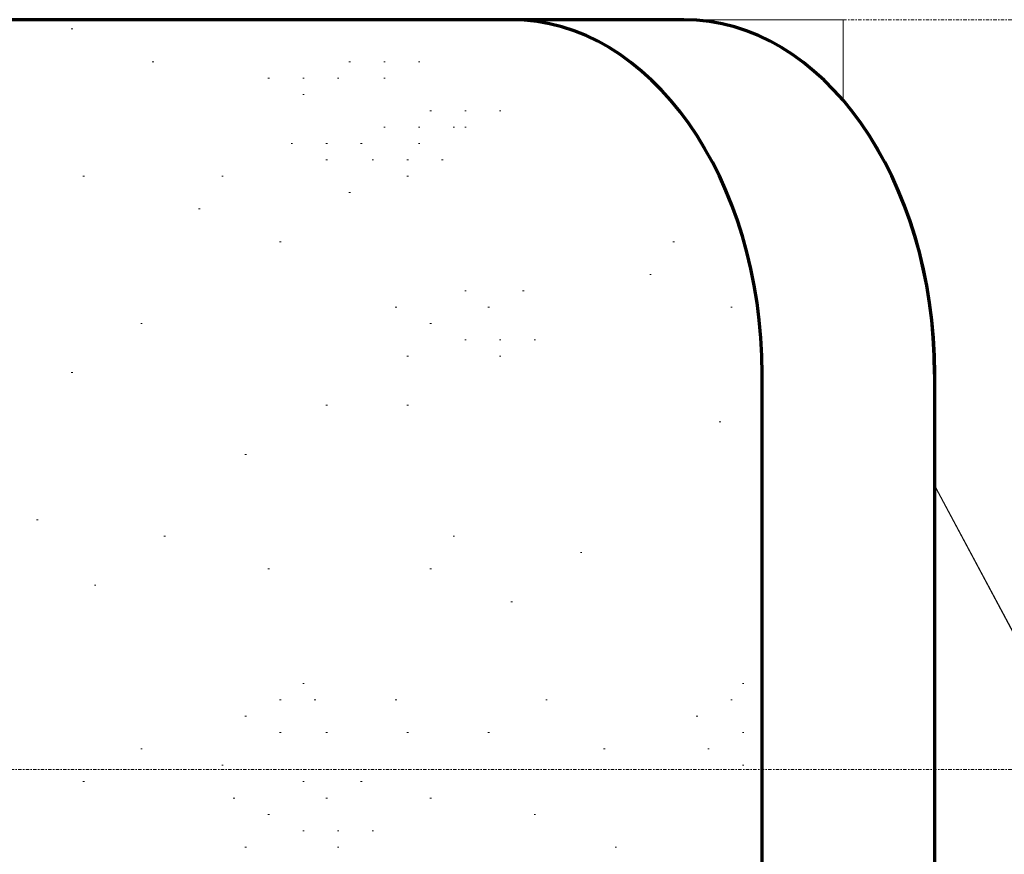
# Model space of a CAD drawing. Header units: inches. Extents: x -531 to 474, y -7 to 251.
# Tile 7 of 8: x 227 to 299, y 179 to 240. Entities that reach past the tile are written whole.
import ezdxf

# ---------------------------------------------------------------- set-up
doc = ezdxf.new("R2010")
doc.units = ezdxf.units.IN
doc.header["$MEASUREMENT"] = 0
doc.linetypes.add('Center 1_4_', pattern=[0.53125, 0.25, -0.09375, 0.09375, -0.09375])
for name, color, linetype, lineweight in [('A-DETL', 90, 'Continuous', 9), ('A-DETL-GENF', 92, 'Continuous', 9), ('A-FLOR-LEVL', 51, 'Continuous', 9), ('A-GENM', 13, 'Continuous', 9), ('A-WALL', 90, 'Continuous', 9), ('A-WALL-PATT', 111, 'Continuous', 9)]:
    doc.layers.add(name, color=color, linetype=linetype, lineweight=lineweight)
pattern_1 = [(0, (20.85, 88.04), (0, 120), [0.158, -119.842]), (0, (-42.75, 50.84), (0, 120), [0.158, -119.842]), (0, (-5.55, 48.44), (0, 120), [0.158, -119.842]), (0, (23.25, 79.64), (0, 120), [0.158, -119.842]), (0, (6.45, 139.64), (0, 120), [0.158, -119.842]), (0, (-53.55, 138.44), (0, 120), [0.158, -119.842]), (0, (-29.55, 106.04), (0, 120), [0.158, -119.842]), (0, (-23.55, 101.24), (0, 120), [0.158, -119.842]), (0, (40.05, 113.24), (0, 120), [0.158, -119.842]), (0, (43.65, 112.04), (0, 120), [0.158, -119.842]), (0, (43.65, 113.24), (0, 120), [0.158, -119.842]), (0, (47.25, 113.24), (0, 120), [0.158, -119.842]), (0, (23.25, 115.64), (0, 120), [0.158, -119.842]), (0, (26.85, 114.44), (0, 120), [0.158, -119.842]), (0, (26.85, 115.64), (0, 120), [0.158, -119.842]), (0, (30.45, 115.64), (0, 120), [0.158, -119.842]), (0, (34.05, 109.64), (0, 120), [0.158, -119.842]), (0, (37.65, 108.44), (0, 120), [0.158, -119.842]), (0, (37.65, 109.64), (0, 120), [0.158, -119.842]), (0, (41.25, 109.64), (0, 120), [0.158, -119.842]), (0, (35.25, 112.04), (0, 120), [0.158, -119.842]), (0, (38.85, 110.84), (0, 120), [0.158, -119.842]), (0, (38.85, 112.04), (0, 120), [0.158, -119.842]), (0, (42.45, 112.04), (0, 120), [0.158, -119.842]), (0, (25.65, 110.84), (0, 120), [0.158, -119.842]), (0, (29.25, 109.64), (0, 120), [0.158, -119.842]), (0, (29.25, 110.84), (0, 120), [0.158, -119.842]), (0, (32.85, 110.84), (0, 120), [0.158, -119.842]), (0, (31.65, 116.84), (0, 120), [0.158, -119.842]), (0, (35.25, 115.64), (0, 120), [0.158, -119.842]), (0, (35.25, 116.84), (0, 120), [0.158, -119.842]), (0, (38.85, 116.84), (0, 120), [0.158, -119.842]), (0, (-17.55, 113.24), (0, 120), [0.158, -119.842]), (0, (-13.95, 112.04), (0, 120), [0.158, -119.842]), (0, (-13.95, 113.24), (0, 120), [0.158, -119.842]), (0, (-10.35, 113.24), (0, 120), [0.158, -119.842]), (0, (-19.95, 119.24), (0, 120), [0.158, -119.842]), (0, (-16.35, 118.04), (0, 120), [0.158, -119.842]), (0, (-16.35, 119.24), (0, 120), [0.158, -119.842]), (0, (-12.75, 119.24), (0, 120), [0.158, -119.842]), (0, (32.85, 139.64), (0, 120), [0.158, -119.842]), (0, (36.45, 138.44), (0, 120), [0.158, -119.842]), (0, (36.45, 139.64), (0, 120), [0.158, -119.842]), (0, (40.05, 139.64), (0, 120), [0.158, -119.842]), (0, (-29.55, 152.84), (0, 120), [0.158, -119.842]), (0, (-25.95, 151.64), (0, 120), [0.158, -119.842]), (0, (-25.95, 152.84), (0, 120), [0.158, -119.842]), (0, (-22.35, 152.84), (0, 120), [0.158, -119.842]), (0, (-39.15, 124.04), (0, 120), [0.158, -119.842]), (0, (-35.55, 122.84), (0, 120), [0.158, -119.842]), (0, (-35.55, 124.04), (0, 120), [0.158, -119.842]), (0, (-31.95, 124.04), (0, 120), [0.158, -119.842]), (0, (42.45, 143.24), (0, 120), [0.158, -119.842]), (0, (46.05, 142.04), (0, 120), [0.158, -119.842]), (0, (46.05, 143.24), (0, 120), [0.158, -119.842]), (0, (49.65, 143.24), (0, 120), [0.158, -119.842]), (0, (-47.55, 124.04), (0, 120), [0.158, -119.842]), (0, (-43.95, 122.84), (0, 120), [0.158, -119.842]), (0, (-43.95, 124.04), (0, 120), [0.158, -119.842]), (0, (-40.35, 124.04), (0, 120), [0.158, -119.842]), (0, (32.85, 154.04), (0, 120), [0.158, -119.842]), (0, (25.65, 150.44), (0, 120), [0.158, -119.842]), (0, (19.65, 155.24), (0, 120), [0.158, -119.842]), (0, (17.25, 152.84), (0, 120), [0.158, -119.842]), (0, (18.45, 120.44), (0, 120), [0.158, -119.842]), (0, (11.25, 116.84), (0, 120), [0.158, -119.842]), (0, (5.25, 121.64), (0, 120), [0.158, -119.842]), (0, (2.85, 119.24), (0, 120), [0.158, -119.842]), (0, (31.65, 107.24), (0, 120), [0.158, -119.842]), (0, (24.45, 103.64), (0, 120), [0.158, -119.842]), (0, (18.45, 108.44), (0, 120), [0.158, -119.842]), (0, (16.05, 106.04), (0, 120), [0.158, -119.842]), (0, (-5.55, 120.44), (0, 120), [0.158, -119.842]), (0, (-12.75, 116.84), (0, 120), [0.158, -119.842]), (0, (-18.75, 121.64), (0, 120), [0.158, -119.842]), (0, (-21.15, 119.24), (0, 120), [0.158, -119.842]), (0, (-0.75, 131.24), (0, 120), [0.158, -119.842]), (0, (-7.95, 127.64), (0, 120), [0.158, -119.842]), (0, (-13.95, 132.44), (0, 120), [0.158, -119.842]), (0, (-16.35, 130.04), (0, 120), [0.158, -119.842]), (0, (56.85, 127.64), (0, 120), [0.158, -119.842]), (0, (49.65, 124.04), (0, 120), [0.158, -119.842]), (0, (43.65, 128.84), (0, 120), [0.158, -119.842]), (0, (41.25, 126.44), (0, 120), [0.158, -119.842]), (0, (10.05, 97.64), (0, 120), [0.158, -119.842]), (0, (2.85, 94.04), (0, 120), [0.158, -119.842]), (0, (-3.15, 98.84), (0, 120), [0.158, -119.842]), (0, (-5.55, 96.44), (0, 120), [0.158, -119.842]), (0, (4.05, 108.44), (0, 120), [0.158, -119.842]), (0, (-3.15, 104.84), (0, 120), [0.158, -119.842]), (0, (-9.15, 109.64), (0, 120), [0.158, -119.842]), (0, (-11.55, 107.24), (0, 120), [0.158, -119.842]), (0, (32.85, 132.44), (0, 120), [0.158, -119.842]), (0, (25.65, 128.84), (0, 120), [0.158, -119.842]), (0, (19.65, 133.64), (0, 120), [0.158, -119.842]), (0, (17.25, 131.24), (0, 120), [0.158, -119.842]), (0, (55.65, 80.84), (0, 120), [0.158, -119.842]), (0, (48.45, 77.24), (0, 120), [0.158, -119.842]), (0, (42.45, 82.04), (0, 120), [0.158, -119.842]), (0, (40.05, 79.64), (0, 120), [0.158, -119.842]), (0, (-4.35, 77.24), (0, 120), [0.158, -119.842]), (0, (-11.55, 73.64), (0, 120), [0.158, -119.842]), (0, (-17.55, 78.44), (0, 120), [0.158, -119.842]), (0, (-19.95, 76.04), (0, 120), [0.158, -119.842]), (0, (-41.55, 102.44), (0, 120), [0.158, -119.842]), (0, (-48.75, 98.84), (0, 120), [0.158, -119.842]), (0, (-54.75, 103.64), (0, 120), [0.158, -119.842]), (0, (-57.15, 101.24), (0, 120), [0.158, -119.842]), (0, (-23.55, 137.24), (0, 120), [0.158, -119.842]), (0, (-30.75, 133.64), (0, 120), [0.158, -119.842]), (0, (-36.75, 138.44), (0, 120), [0.158, -119.842]), (0, (-39.15, 136.04), (0, 120), [0.158, -119.842]), (0, (-39.15, 157.64), (0, 120), [0.158, -119.842]), (0, (-46.35, 154.04), (0, 120), [0.158, -119.842]), (0, (-52.35, 158.84), (0, 120), [0.158, -119.842]), (0, (-54.75, 156.44), (0, 120), [0.158, -119.842]), (0, (55.65, 161.24), (0, 120), [0.158, -119.842]), (0, (48.45, 157.64), (0, 120), [0.158, -119.842]), (0, (42.45, 162.44), (0, 120), [0.158, -119.842]), (0, (40.05, 160.04), (0, 120), [0.158, -119.842]), (0, (-3.15, 80.84), (0, 120), [0.158, -119.842]), (0, (-0.75, 83.24), (0, 120), [0.158, -119.842]), (0, (5.25, 78.44), (0, 120), [0.158, -119.842]), (0, (12.45, 82.04), (0, 120), [0.158, -119.842]), (0, (-52.35, 113.24), (0, 120), [0.158, -119.842]), (0, (-43.95, 113.24), (0, 120), [0.158, -119.842]), (0, (-43.95, 116.84), (0, 120), [0.158, -119.842]), (0, (-41.55, 119.24), (0, 120), [0.158, -119.842]), (0, (-45.15, 120.44), (0, 120), [0.158, -119.842]), (0, (-37.95, 121.64), (0, 120), [0.158, -119.842]), (0, (-35.55, 120.44), (0, 120), [0.158, -119.842]), (0, (-37.95, 118.04), (0, 120), [0.158, -119.842]), (0, (-34.35, 116.84), (0, 120), [0.158, -119.842]), (0, (-34.35, 118.04), (0, 120), [0.158, -119.842]), (0, (-30.75, 118.04), (0, 120), [0.158, -119.842]), (0, (-31.95, 121.64), (0, 120), [0.158, -119.842]), (0, (31.65, 142.04), (0, 120), [0.158, -119.842]), (0, (40.05, 142.04), (0, 120), [0.158, -119.842]), (0, (40.05, 145.64), (0, 120), [0.158, -119.842]), (0, (42.45, 148.04), (0, 120), [0.158, -119.842]), (0, (38.85, 149.24), (0, 120), [0.158, -119.842]), (0, (46.05, 150.44), (0, 120), [0.158, -119.842]), (0, (48.45, 149.24), (0, 120), [0.158, -119.842]), (0, (46.05, 146.84), (0, 120), [0.158, -119.842]), (0, (49.65, 145.64), (0, 120), [0.158, -119.842]), (0, (49.65, 146.84), (0, 120), [0.158, -119.842]), (0, (53.25, 146.84), (0, 120), [0.158, -119.842]), (0, (52.05, 150.44), (0, 120), [0.158, -119.842]), (0, (29.25, 91.64), (0, 120), [0.158, -119.842]), (0, (37.65, 91.64), (0, 120), [0.158, -119.842]), (0, (37.65, 95.24), (0, 120), [0.158, -119.842]), (0, (40.05, 97.64), (0, 120), [0.158, -119.842]), (0, (36.45, 98.84), (0, 120), [0.158, -119.842]), (0, (43.65, 100.04), (0, 120), [0.158, -119.842]), (0, (46.05, 98.84), (0, 120), [0.158, -119.842]), (0, (43.65, 96.44), (0, 120), [0.158, -119.842]), (0, (47.25, 95.24), (0, 120), [0.158, -119.842]), (0, (47.25, 96.44), (0, 120), [0.158, -119.842]), (0, (50.85, 96.44), (0, 120), [0.158, -119.842]), (0, (49.65, 100.04), (0, 120), [0.158, -119.842]), (0, (-49.95, 90.44), (0, 120), [0.158, -119.842]), (0, (-34.35, 88.04), (0, 120), [0.158, -119.842]), (0, (-41.55, 79.64), (0, 120), [0.158, -119.842]), (0, (-28.35, 90.44), (0, 120), [0.158, -119.842]), (0, (-25.95, 79.64), (0, 120), [0.158, -119.842]), (0, (-18.75, 86.84), (0, 120), [0.158, -119.842]), (0, (-19.95, 89.24), (0, 120), [0.158, -119.842]), (0, (-25.95, 146.84), (0, 120), [0.158, -119.842]), (0, (-17.55, 148.04), (0, 120), [0.158, -119.842]), (0, (-15.15, 150.44), (0, 120), [0.158, -119.842]), (0, (-11.55, 156.44), (0, 120), [0.158, -119.842]), (0, (-7.95, 158.84), (0, 120), [0.158, -119.842]), (0, (-17.55, 157.64), (0, 120), [0.158, -119.842]), (0, (-18.75, 158.84), (0, 120), [0.158, -119.842]), (0, (-19.95, 161.24), (0, 120), [0.158, -119.842]), (0, (-19.95, 155.24), (0, 120), [0.158, -119.842]), (0, (-21.15, 156.44), (0, 120), [0.158, -119.842]), (0, (-23.55, 157.64), (0, 120), [0.158, -119.842]), (0, (-27.15, 161.24), (0, 120), [0.158, -119.842]), (0, (-28.35, 160.04), (0, 120), [0.158, -119.842]), (0, (-31.95, 158.84), (0, 120), [0.158, -119.842]), (0, (-30.75, 156.44), (0, 120), [0.158, -119.842]), (0, (-27.15, 157.64), (0, 120), [0.158, -119.842]), (0, (-27.15, 155.24), (0, 120), [0.158, -119.842]), (0, (-9.15, 145.64), (0, 120), [0.158, -119.842]), (0, (-1.95, 149.24), (0, 120), [0.158, -119.842]), (0, (8.85, 156.44), (0, 120), [0.158, -119.842]), (0, (17.25, 145.64), (0, 120), [0.158, -119.842]), (0, (28.05, 70.04), (0, 120), [0.158, -119.842]), (0, (40.05, 62.84), (0, 120), [0.158, -119.842]), (0, (40.05, 55.64), (0, 120), [0.158, -119.842]), (0, (44.85, 58.04), (0, 120), [0.158, -119.842]), (0, (49.65, 56.84), (0, 120), [0.158, -119.842]), (0, (50.85, 61.64), (0, 120), [0.158, -119.842]), (0, (55.65, 56.84), (0, 120), [0.158, -119.842]), (0, (59.25, 59.24), (0, 120), [0.158, -119.842]), (0, (58.05, 66.44), (0, 120), [0.158, -119.842]), (0, (52.05, 70.04), (0, 120), [0.158, -119.842]), (0, (46.05, 67.64), (0, 120), [0.158, -119.842]), (0, (36.45, 70.04), (0, 120), [0.158, -119.842]), (0, (37.65, 67.64), (0, 120), [0.158, -119.842]), (0, (32.85, 64.04), (0, 120), [0.158, -119.842]), (0, (34.05, 60.44), (0, 120), [0.158, -119.842]), (0, (30.45, 60.44), (0, 120), [0.158, -119.842]), (0, (30.45, 59.24), (0, 120), [0.158, -119.842]), (0, (26.85, 60.44), (0, 120), [0.158, -119.842]), (0, (29.25, 62.84), (0, 120), [0.158, -119.842]), (0, (26.85, 64.04), (0, 120), [0.158, -119.842]), (0, (29.25, 67.64), (0, 120), [0.158, -119.842]), (0, (24.45, 67.64), (0, 120), [0.158, -119.842]), (0, (26.85, 71.24), (0, 120), [0.158, -119.842]), (0, (24.45, 70.04), (0, 120), [0.158, -119.842]), (0, (20.85, 68.84), (0, 120), [0.158, -119.842]), (0, (18.45, 65.24), (0, 120), [0.158, -119.842]), (0, (19.65, 62.84), (0, 120), [0.158, -119.842]), (0, (23.25, 61.64), (0, 120), [0.158, -119.842]), (0, (20.85, 59.24), (0, 120), [0.158, -119.842]), (0, (20.85, 55.64), (0, 120), [0.158, -119.842]), (0, (12.45, 55.64), (0, 120), [0.158, -119.842]), (0, (10.05, 66.44), (0, 120), [0.158, -119.842]), (0, (-3.15, 55.64), (0, 120), [0.158, -119.842]), (0, (4.05, 64.04), (0, 120), [0.158, -119.842]), (0, (-11.55, 66.44), (0, 120), [0.158, -119.842]), (0, (-22.35, 59.24), (0, 120), [0.158, -119.842]), (0, (-29.55, 55.64), (0, 120), [0.158, -119.842]), (0, (-47.55, 65.24), (0, 120), [0.158, -119.842]), (0, (-47.55, 67.64), (0, 120), [0.158, -119.842]), (0, (-51.15, 66.44), (0, 120), [0.158, -119.842]), (0, (-52.35, 68.84), (0, 120), [0.158, -119.842]), (0, (-48.75, 70.04), (0, 120), [0.158, -119.842]), (0, (-47.55, 71.24), (0, 120), [0.158, -119.842]), (0, (-43.95, 67.64), (0, 120), [0.158, -119.842]), (0, (-41.55, 66.44), (0, 120), [0.158, -119.842]), (0, (-40.35, 65.24), (0, 120), [0.158, -119.842]), (0, (-40.35, 71.24), (0, 120), [0.158, -119.842]), (0, (-39.15, 68.84), (0, 120), [0.158, -119.842]), (0, (-37.95, 67.64), (0, 120), [0.158, -119.842]), (0, (-28.35, 68.84), (0, 120), [0.158, -119.842]), (0, (-31.95, 66.44), (0, 120), [0.158, -119.842]), (0, (-35.55, 60.44), (0, 120), [0.158, -119.842]), (0, (-37.95, 58.04), (0, 120), [0.158, -119.842]), (0, (-46.35, 56.84), (0, 120), [0.158, -119.842])]

# ---------------------------------------------------------------- blocks, each defined once
blk = doc.blocks.new('Awning - 8_-0 x 2-4335368-Rear')
at = {"layer": 'A-GENM'}
for p, q in [((320.601, 156.262), (294.196, 205.701)), ((335.662, 128.101), (294.196, 205.633)), ((335.662, 120), (335.662, 128.101)), ((294.196, 120), (335.662, 120))]:
    blk.add_line(p, q, dxfattribs=at)

msp = doc.modelspace()

# ---------------------------------------------------------------- hatches: boundary and pattern name
at = {"layer": 'A-DETL-GENF'}
h = msp.add_hatch(dxfattribs=at)
h.set_pattern_fill('FP_1', style=0, pattern_type=2)
h.set_pattern_definition(pattern_1)
h.paths.add_polyline_path([(-328.86, 0), (-107.588, 0), (-107.588, 80), (-69.588, 80), (-69.588, 0), (227.021, 0), (227.021, 236), (-328.86, 236), (-328.86, 2.178)], flags=0)
h.paths.add_polyline_path([(-42.588, 45), (-48.588, 45), (-48.588, 51), (-42.588, 51)], flags=0)
h.paths.add_polyline_path([(212.967, 170), (211.091, 170), (211.091, 176), (219.091, 176), (219.091, 170)], flags=0)
h.paths.add_polyline_path([(-290.017, 170), (-290.017, 176), (-282.017, 176), (-282.017, 170)], flags=0)
h.paths.add_polyline_path([(-314.221, 170), (-321.017, 170), (-321.017, 176), (-313.017, 176), (-313.017, 170)], flags=0)
h.paths.add_polyline_path([(-72.655, 225.071), (-73.691, 225.207), (-74.655, 225.607), (-75.484, 226.242), (-76.119, 227.071), (-76.519, 228.036), (-76.655, 229.071), (-76.519, 230.106), (-76.119, 231.071), (-75.484, 231.899), (-74.59, 232.562), (-73.691, 232.935), (-72.655, 233.071), (-71.62, 232.935), (-70.655, 232.535), (-69.827, 231.899), (-69.191, 231.071), (-68.792, 230.106), (-68.655, 229.071), (-68.792, 228.036), (-69.191, 227.071), (-69.827, 226.242), (-70.655, 225.607), (-71.62, 225.207)], flags=0)
at = {"layer": 'A-WALL-PATT'}
h = msp.add_hatch(dxfattribs=at)
h.set_pattern_fill('FP_5', color=256, style=0, pattern_type=2)
h.set_pattern_definition([(0, (413.16, 88.04), (0, 120), [0.112, -84.74]), (0, (368.19, 50.84), (0, 120), [0.112, -84.74]), (0, (394.49, 48.44), (0, 120), [0.112, -84.74]), (0, (414.85, 79.64), (0, 120), [0.112, -84.74]), (0, (402.97, 139.64), (0, 120), [0.112, -84.74]), (0, (360.55, 138.44), (0, 120), [0.112, -84.74]), (0, (377.52, 106.04), (0, 120), [0.112, -84.74]), (0, (381.76, 101.24), (0, 120), [0.112, -84.74]), (0, (426.73, 113.24), (0, 120), [0.112, -84.74]), (0, (429.28, 112.04), (0, 120), [0.112, -84.74]), (0, (429.28, 113.24), (0, 120), [0.112, -84.74]), (0, (431.82, 113.24), (0, 120), [0.112, -84.74]), (0, (414.85, 115.64), (0, 120), [0.112, -84.74]), (0, (417.4, 114.44), (0, 120), [0.112, -84.74]), (0, (417.4, 115.64), (0, 120), [0.112, -84.74]), (0, (419.94, 115.64), (0, 120), [0.112, -84.74]), (0, (422.49, 109.64), (0, 120), [0.112, -84.74]), (0, (425.04, 108.44), (0, 120), [0.112, -84.74]), (0, (425.04, 109.64), (0, 120), [0.112, -84.74]), (0, (427.58, 109.64), (0, 120), [0.112, -84.74]), (0, (423.34, 112.04), (0, 120), [0.112, -84.74]), (0, (425.88, 110.84), (0, 120), [0.112, -84.74]), (0, (425.88, 112.04), (0, 120), [0.112, -84.74]), (0, (428.43, 112.04), (0, 120), [0.112, -84.74]), (0, (416.55, 110.84), (0, 120), [0.112, -84.74]), (0, (419.1, 109.64), (0, 120), [0.112, -84.74]), (0, (419.1, 110.84), (0, 120), [0.112, -84.74]), (0, (421.64, 110.84), (0, 120), [0.112, -84.74]), (0, (420.79, 116.84), (0, 120), [0.112, -84.74]), (0, (423.34, 115.64), (0, 120), [0.112, -84.74]), (0, (423.34, 116.84), (0, 120), [0.112, -84.74]), (0, (425.88, 116.84), (0, 120), [0.112, -84.74]), (0, (386, 113.24), (0, 120), [0.112, -84.74]), (0, (388.55, 112.04), (0, 120), [0.112, -84.74]), (0, (388.55, 113.24), (0, 120), [0.112, -84.74]), (0, (391.1, 113.24), (0, 120), [0.112, -84.74]), (0, (384.31, 119.24), (0, 120), [0.112, -84.74]), (0, (386.85, 118.04), (0, 120), [0.112, -84.74]), (0, (386.85, 119.24), (0, 120), [0.112, -84.74]), (0, (389.4, 119.24), (0, 120), [0.112, -84.74]), (0, (421.64, 139.64), (0, 120), [0.112, -84.74]), (0, (424.19, 138.44), (0, 120), [0.112, -84.74]), (0, (424.19, 139.64), (0, 120), [0.112, -84.74]), (0, (426.73, 139.64), (0, 120), [0.112, -84.74]), (0, (377.52, 152.84), (0, 120), [0.112, -84.74]), (0, (380.06, 151.64), (0, 120), [0.112, -84.74]), (0, (380.06, 152.84), (0, 120), [0.112, -84.74]), (0, (382.61, 152.84), (0, 120), [0.112, -84.74]), (0, (370.73, 124.04), (0, 120), [0.112, -84.74]), (0, (373.28, 122.84), (0, 120), [0.112, -84.74]), (0, (373.28, 124.04), (0, 120), [0.112, -84.74]), (0, (375.82, 124.04), (0, 120), [0.112, -84.74]), (0, (428.43, 143.24), (0, 120), [0.112, -84.74]), (0, (430.98, 142.04), (0, 120), [0.112, -84.74]), (0, (430.98, 143.24), (0, 120), [0.112, -84.74]), (0, (433.52, 143.24), (0, 120), [0.112, -84.74]), (0, (364.79, 124.04), (0, 120), [0.112, -84.74]), (0, (367.34, 122.84), (0, 120), [0.112, -84.74]), (0, (367.34, 124.04), (0, 120), [0.112, -84.74]), (0, (369.88, 124.04), (0, 120), [0.112, -84.74]), (0, (421.64, 154.04), (0, 120), [0.112, -84.74]), (0, (416.55, 150.44), (0, 120), [0.112, -84.74]), (0, (412.31, 155.24), (0, 120), [0.112, -84.74]), (0, (410.61, 152.84), (0, 120), [0.112, -84.74]), (0, (411.46, 120.44), (0, 120), [0.112, -84.74]), (0, (406.37, 116.84), (0, 120), [0.112, -84.74]), (0, (402.13, 121.64), (0, 120), [0.112, -84.74]), (0, (400.43, 119.24), (0, 120), [0.112, -84.74]), (0, (420.79, 107.24), (0, 120), [0.112, -84.74]), (0, (415.7, 103.64), (0, 120), [0.112, -84.74]), (0, (411.46, 108.44), (0, 120), [0.112, -84.74]), (0, (409.76, 106.04), (0, 120), [0.112, -84.74]), (0, (394.49, 120.44), (0, 120), [0.112, -84.74]), (0, (389.4, 116.84), (0, 120), [0.112, -84.74]), (0, (385.15, 121.64), (0, 120), [0.112, -84.74]), (0, (383.46, 119.24), (0, 120), [0.112, -84.74]), (0, (397.88, 131.24), (0, 120), [0.112, -84.74]), (0, (392.79, 127.64), (0, 120), [0.112, -84.74]), (0, (388.55, 132.44), (0, 120), [0.112, -84.74]), (0, (386.85, 130.04), (0, 120), [0.112, -84.74]), (0, (438.61, 127.64), (0, 120), [0.112, -84.74]), (0, (433.52, 124.04), (0, 120), [0.112, -84.74]), (0, (429.28, 128.84), (0, 120), [0.112, -84.74]), (0, (427.58, 126.44), (0, 120), [0.112, -84.74]), (0, (405.52, 97.64), (0, 120), [0.112, -84.74]), (0, (400.43, 94.04), (0, 120), [0.112, -84.74]), (0, (396.19, 98.84), (0, 120), [0.112, -84.74]), (0, (394.49, 96.44), (0, 120), [0.112, -84.74]), (0, (401.28, 108.44), (0, 120), [0.112, -84.74]), (0, (396.19, 104.84), (0, 120), [0.112, -84.74]), (0, (391.94, 109.64), (0, 120), [0.112, -84.74]), (0, (390.25, 107.24), (0, 120), [0.112, -84.74]), (0, (421.64, 132.44), (0, 120), [0.112, -84.74]), (0, (416.55, 128.84), (0, 120), [0.112, -84.74]), (0, (412.31, 133.64), (0, 120), [0.112, -84.74]), (0, (410.61, 131.24), (0, 120), [0.112, -84.74]), (0, (437.76, 80.84), (0, 120), [0.112, -84.74]), (0, (432.67, 77.24), (0, 120), [0.112, -84.74]), (0, (428.43, 82.04), (0, 120), [0.112, -84.74]), (0, (426.73, 79.64), (0, 120), [0.112, -84.74]), (0, (395.34, 77.24), (0, 120), [0.112, -84.74]), (0, (390.25, 73.64), (0, 120), [0.112, -84.74]), (0, (386, 78.44), (0, 120), [0.112, -84.74]), (0, (384.31, 76.04), (0, 120), [0.112, -84.74]), (0, (369.03, 102.44), (0, 120), [0.112, -84.74]), (0, (363.94, 98.84), (0, 120), [0.112, -84.74]), (0, (359.7, 103.64), (0, 120), [0.112, -84.74]), (0, (358, 101.24), (0, 120), [0.112, -84.74]), (0, (381.76, 137.24), (0, 120), [0.112, -84.74]), (0, (376.67, 133.64), (0, 120), [0.112, -84.74]), (0, (372.43, 138.44), (0, 120), [0.112, -84.74]), (0, (370.73, 136.04), (0, 120), [0.112, -84.74]), (0, (370.73, 157.64), (0, 120), [0.112, -84.74]), (0, (365.64, 154.04), (0, 120), [0.112, -84.74]), (0, (361.4, 158.84), (0, 120), [0.112, -84.74]), (0, (359.7, 156.44), (0, 120), [0.112, -84.74]), (0, (437.76, 161.24), (0, 120), [0.112, -84.74]), (0, (432.67, 157.64), (0, 120), [0.112, -84.74]), (0, (428.43, 162.44), (0, 120), [0.112, -84.74]), (0, (426.73, 160.04), (0, 120), [0.112, -84.74]), (0, (396.19, 80.84), (0, 120), [0.112, -84.74]), (0, (397.88, 83.24), (0, 120), [0.112, -84.74]), (0, (402.13, 78.44), (0, 120), [0.112, -84.74]), (0, (407.22, 82.04), (0, 120), [0.112, -84.74]), (0, (361.4, 113.24), (0, 120), [0.112, -84.74]), (0, (367.34, 113.24), (0, 120), [0.112, -84.74]), (0, (367.34, 116.84), (0, 120), [0.112, -84.74]), (0, (369.03, 119.24), (0, 120), [0.112, -84.74]), (0, (366.49, 120.44), (0, 120), [0.112, -84.74]), (0, (371.58, 121.64), (0, 120), [0.112, -84.74]), (0, (373.28, 120.44), (0, 120), [0.112, -84.74]), (0, (371.58, 118.04), (0, 120), [0.112, -84.74]), (0, (374.12, 116.84), (0, 120), [0.112, -84.74]), (0, (374.12, 118.04), (0, 120), [0.112, -84.74]), (0, (376.67, 118.04), (0, 120), [0.112, -84.74]), (0, (375.82, 121.64), (0, 120), [0.112, -84.74]), (0, (420.79, 142.04), (0, 120), [0.112, -84.74]), (0, (426.73, 142.04), (0, 120), [0.112, -84.74]), (0, (426.73, 145.64), (0, 120), [0.112, -84.74]), (0, (428.43, 148.04), (0, 120), [0.112, -84.74]), (0, (425.88, 149.24), (0, 120), [0.112, -84.74]), (0, (430.98, 150.44), (0, 120), [0.112, -84.74]), (0, (432.67, 149.24), (0, 120), [0.112, -84.74]), (0, (430.98, 146.84), (0, 120), [0.112, -84.74]), (0, (433.52, 145.64), (0, 120), [0.112, -84.74]), (0, (433.52, 146.84), (0, 120), [0.112, -84.74]), (0, (436.07, 146.84), (0, 120), [0.112, -84.74]), (0, (435.22, 150.44), (0, 120), [0.112, -84.74]), (0, (419.1, 91.64), (0, 120), [0.112, -84.74]), (0, (425.04, 91.64), (0, 120), [0.112, -84.74]), (0, (425.04, 95.24), (0, 120), [0.112, -84.74]), (0, (426.73, 97.64), (0, 120), [0.112, -84.74]), (0, (424.19, 98.84), (0, 120), [0.112, -84.74]), (0, (429.28, 100.04), (0, 120), [0.112, -84.74]), (0, (430.98, 98.84), (0, 120), [0.112, -84.74]), (0, (429.28, 96.44), (0, 120), [0.112, -84.74]), (0, (431.82, 95.24), (0, 120), [0.112, -84.74]), (0, (431.82, 96.44), (0, 120), [0.112, -84.74]), (0, (434.37, 96.44), (0, 120), [0.112, -84.74]), (0, (433.52, 100.04), (0, 120), [0.112, -84.74]), (0, (363.09, 90.44), (0, 120), [0.112, -84.74]), (0, (374.12, 88.04), (0, 120), [0.112, -84.74]), (0, (369.03, 79.64), (0, 120), [0.112, -84.74]), (0, (378.37, 90.44), (0, 120), [0.112, -84.74]), (0, (380.06, 79.64), (0, 120), [0.112, -84.74]), (0, (385.15, 86.84), (0, 120), [0.112, -84.74]), (0, (384.31, 89.24), (0, 120), [0.112, -84.74]), (0, (380.06, 146.84), (0, 120), [0.112, -84.74]), (0, (386, 148.04), (0, 120), [0.112, -84.74]), (0, (387.7, 150.44), (0, 120), [0.112, -84.74]), (0, (390.25, 156.44), (0, 120), [0.112, -84.74]), (0, (392.79, 158.84), (0, 120), [0.112, -84.74]), (0, (386, 157.64), (0, 120), [0.112, -84.74]), (0, (385.15, 158.84), (0, 120), [0.112, -84.74]), (0, (384.31, 161.24), (0, 120), [0.112, -84.74]), (0, (384.31, 155.24), (0, 120), [0.112, -84.74]), (0, (383.46, 156.44), (0, 120), [0.112, -84.74]), (0, (381.76, 157.64), (0, 120), [0.112, -84.74]), (0, (379.22, 161.24), (0, 120), [0.112, -84.74]), (0, (378.37, 160.04), (0, 120), [0.112, -84.74]), (0, (375.82, 158.84), (0, 120), [0.112, -84.74]), (0, (376.67, 156.44), (0, 120), [0.112, -84.74]), (0, (379.22, 157.64), (0, 120), [0.112, -84.74]), (0, (379.22, 155.24), (0, 120), [0.112, -84.74]), (0, (391.94, 145.64), (0, 120), [0.112, -84.74]), (0, (397.04, 149.24), (0, 120), [0.112, -84.74]), (0, (404.67, 156.44), (0, 120), [0.112, -84.74]), (0, (410.61, 145.64), (0, 120), [0.112, -84.74]), (0, (418.25, 70.04), (0, 120), [0.112, -84.74]), (0, (426.73, 62.84), (0, 120), [0.112, -84.74]), (0, (426.73, 55.64), (0, 120), [0.112, -84.74]), (0, (430.13, 58.04), (0, 120), [0.112, -84.74]), (0, (433.52, 56.84), (0, 120), [0.112, -84.74]), (0, (434.37, 61.64), (0, 120), [0.112, -84.74]), (0, (437.76, 56.84), (0, 120), [0.112, -84.74]), (0, (440.31, 59.24), (0, 120), [0.112, -84.74]), (0, (439.46, 66.44), (0, 120), [0.112, -84.74]), (0, (435.22, 70.04), (0, 120), [0.112, -84.74]), (0, (430.98, 67.64), (0, 120), [0.112, -84.74]), (0, (424.19, 70.04), (0, 120), [0.112, -84.74]), (0, (425.04, 67.64), (0, 120), [0.112, -84.74]), (0, (421.64, 64.04), (0, 120), [0.112, -84.74]), (0, (422.49, 60.44), (0, 120), [0.112, -84.74]), (0, (419.94, 60.44), (0, 120), [0.112, -84.74]), (0, (419.94, 59.24), (0, 120), [0.112, -84.74]), (0, (417.4, 60.44), (0, 120), [0.112, -84.74]), (0, (419.1, 62.84), (0, 120), [0.112, -84.74]), (0, (417.4, 64.04), (0, 120), [0.112, -84.74]), (0, (419.1, 67.64), (0, 120), [0.112, -84.74]), (0, (415.7, 67.64), (0, 120), [0.112, -84.74]), (0, (417.4, 71.24), (0, 120), [0.112, -84.74]), (0, (415.7, 70.04), (0, 120), [0.112, -84.74]), (0, (413.16, 68.84), (0, 120), [0.112, -84.74]), (0, (411.46, 65.24), (0, 120), [0.112, -84.74]), (0, (412.31, 62.84), (0, 120), [0.112, -84.74]), (0, (414.85, 61.64), (0, 120), [0.112, -84.74]), (0, (413.16, 59.24), (0, 120), [0.112, -84.74]), (0, (413.16, 55.64), (0, 120), [0.112, -84.74]), (0, (407.22, 55.64), (0, 120), [0.112, -84.74]), (0, (405.52, 66.44), (0, 120), [0.112, -84.74]), (0, (396.19, 55.64), (0, 120), [0.112, -84.74]), (0, (401.28, 64.04), (0, 120), [0.112, -84.74]), (0, (390.25, 66.44), (0, 120), [0.112, -84.74]), (0, (382.61, 59.24), (0, 120), [0.112, -84.74]), (0, (377.52, 55.64), (0, 120), [0.112, -84.74]), (0, (364.79, 65.24), (0, 120), [0.112, -84.74]), (0, (364.79, 67.64), (0, 120), [0.112, -84.74]), (0, (362.25, 66.44), (0, 120), [0.112, -84.74]), (0, (361.4, 68.84), (0, 120), [0.112, -84.74]), (0, (363.94, 70.04), (0, 120), [0.112, -84.74]), (0, (364.79, 71.24), (0, 120), [0.112, -84.74]), (0, (367.34, 67.64), (0, 120), [0.112, -84.74]), (0, (369.03, 66.44), (0, 120), [0.112, -84.74]), (0, (369.88, 65.24), (0, 120), [0.112, -84.74]), (0, (369.88, 71.24), (0, 120), [0.112, -84.74]), (0, (370.73, 68.84), (0, 120), [0.112, -84.74]), (0, (371.58, 67.64), (0, 120), [0.112, -84.74]), (0, (378.37, 68.84), (0, 120), [0.112, -84.74]), (0, (375.82, 66.44), (0, 120), [0.112, -84.74]), (0, (373.28, 60.44), (0, 120), [0.112, -84.74]), (0, (371.58, 58.04), (0, 120), [0.112, -84.74]), (0, (365.64, 56.84), (0, 120), [0.112, -84.74])])
h.paths.add_polyline_path([(227.021, 0), (281.468, 0), (281.468, 214), (281.311, 217.394), (280.842, 220.729), (280.069, 223.95), (279.005, 227), (277.669, 229.828), (276.083, 232.385), (274.275, 234.627), (272.276, 236.517), (270.119, 238.021), (267.842, 239.114), (265.483, 239.778), (263.083, 240), (227.021, 240), (227.021, 26.818)], flags=0)
h = msp.add_hatch(dxfattribs=at)
h.set_pattern_fill('FP_7', color=256, style=0, pattern_type=2)
h.set_pattern_definition([(0, (277.912, 185), (0, 3.15), []), (90, (277.912, 185), (-4.724, 3.15), [3.15, -3.15])])
h.paths.add_polyline_path([(277.912, 239.805), (277.912, 240), (275.811, 240), (277.669, 239.828)], flags=0)
h = msp.add_hatch(dxfattribs=at)
h.set_pattern_fill('FP_1', color=256, style=0, pattern_type=2)
h.set_pattern_definition(pattern_1)
h.paths.add_polyline_path([(287.412, 234.12), (287.412, 240), (277.912, 240), (277.912, 239.805), (278.211, 239.778), (280.569, 239.114), (282.847, 238.021), (285.003, 236.517), (287.003, 234.627)], flags=0)

# ---------------------------------------------------------------- linework, layer by layer
at = {"layer": 'A-DETL', "lineweight": 70}
for p, q in [((275.725, 240), (225.548, 240)), ((281.468, 0), (281.468, 214)), ((294.109, 214), (294.109, 0))]:
    msp.add_line(p, q, dxfattribs=at)
for centre in [(263.083, 214), (275.725, 214)]:
    msp.add_ellipse(centre, major_axis=(0, 26), ratio=0.707107, start_param=4.712389, end_param=6.283185, dxfattribs=at)
at = {"layer": 'A-FLOR-LEVL', "linetype": 'Center 1_4_'}
for p, q in [((-530.987, 240), (474.468, 240)), ((-530.987, 185), (474.468, 185))]:
    msp.add_line(p, q, dxfattribs=at)
at = {"layer": 'A-WALL'}
for p, q in [((287.412, 240), (-377.65, 240)), ((277.912, 239.805), (277.912, 240)), ((287.412, 240), (287.412, 234.12)), ((281.468, 0), (281.468, 214)), ((294.196, 214), (294.196, 0))]:
    msp.add_line(p, q, dxfattribs=at)
for centre in [(263.083, 214), (275.811, 214)]:
    msp.add_ellipse(centre, major_axis=(0, 26), ratio=0.707107, start_param=4.712389, end_param=6.283185, dxfattribs=at)

# ---------------------------------------------------------------- block references
at = {"layer": 'A-GENM'}
msp.add_blockref('Awning - 8_-0 x 2-4335368-Rear', (0, 0), dxfattribs=at)

doc.saveas('drawing.dxf')
